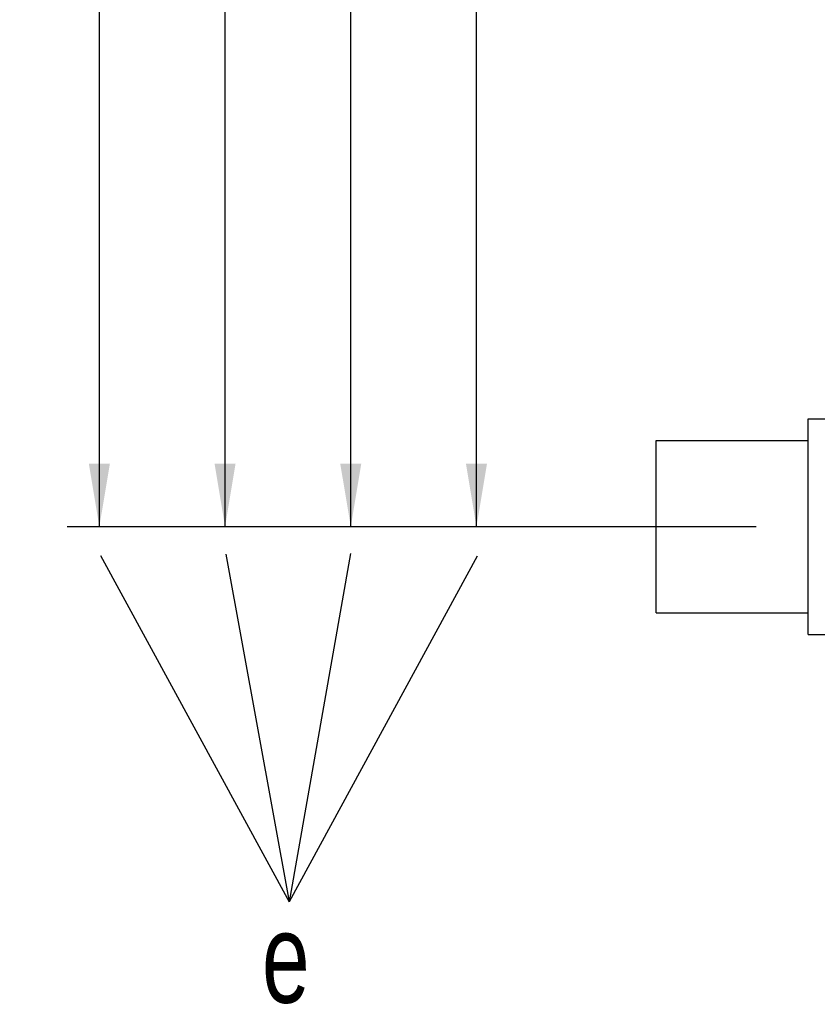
# Model space of a CAD drawing. Header units: millimetres. Extents: x 0 to 1189, y 0 to 841.
# Tile 3 of 193: x 81 to 126, y 217 to 272. Entities that reach past the tile are written whole.
import ezdxf
from ezdxf.enums import TextEntityAlignment as Align

# ---------------------------------------------------------------- set-up
doc = ezdxf.new("R2010")
doc.units = ezdxf.units.MM
doc.header["$LTSCALE"] = 65.395
doc.linetypes.add('CENTER', pattern=[0.6, 0.375, -0.075, 0.075, -0.075])
doc.layers.get('0').update_dxf_attribs({"linetype": 'CONTINUOUS'})
doc.layers.add('6M32E_GENSET_GENERATOR_ABL1093', color=7, linetype='CONTINUOUS')
doc.layers.add('links_14_VBL1092', color=7, linetype='CONTINUOUS')
doc.styles.get("Standard").update_dxf_attribs({"font": 'txt', "width": 0.6})
doc.dimstyles.new('DIMSTYLE_2', dxfattribs={"dimtxt": 3.5, "dimasz": 3.5, "dimexe": 1.8, "dimexo": 0, "dimgap": 0.875, "dimtad": 1, "dimlfac": 25, "dimdsep": 46, "dimtxsty": 'STANDARD', "dimblk": '_FILLED', "dimblk1": '_FILLED', "dimblk2": '_FILLED', "dimcen": 0.09, "dimadec": 0, "dimazin": 0, "dimtp": 2, "dimtm": 2, "dimtfac": 1, "dimtofl": 0, "dimtmove": 0, "dimatfit": 3, "dimldrblk": '_FILLED', "dimfxl": 1, "dimtolj": 1, "dimarcsym": 0})

# ---------------------------------------------------------------- blocks, each defined once
blk = doc.blocks.new('_FILLED')
at = {"color": 0, "linetype": 'BYBLOCK'}
blk.add_solid([(0, 0), (-1, 0.167), (-1, -0.167)], dxfattribs=at)
blk = doc.blocks.new('*D9')
at = {"color": 6, "linetype": 'CONTINUOUS'}
for p, q in [((302.087, 346.755), (105.047, 346.755)), ((106.847, 346.755), (106.847, 295.355)), ((106.847, 243.955), (106.847, 295.355)), ((111.847, 243.955), (105.047, 243.955))]:
    blk.add_line(p, q, dxfattribs=at)
at = {"color": 6, "linetype": 'CONTINUOUS', "xscale": 3.5, "yscale": 3.5, "zscale": 3.5}
for p, rotation in [((106.847, 346.755), 90), ((106.847, 243.955), 270)]:
    blk.add_blockref('_FILLED', p, dxfattribs=dict(at, rotation=rotation))
at = {"color": 6, "linetype": 'CONTINUOUS', "width": 0.672619}
blk.add_text('2570', height=3.5, rotation=90, dxfattribs=at).set_placement((105.972, 295.355), align=Align.CENTER)
blk = doc.blocks.new('*D10')
at = {"color": 6, "linetype": 'CONTINUOUS'}
for p, q in [((295.727, 361.555), (98.047, 361.555)), ((99.847, 361.555), (99.847, 302.755)), ((99.847, 243.955), (99.847, 302.755)), ((111.847, 243.955), (98.047, 243.955))]:
    blk.add_line(p, q, dxfattribs=at)
at = {"color": 6, "linetype": 'CONTINUOUS', "xscale": 3.5, "yscale": 3.5, "zscale": 3.5}
for p, rotation in [((99.847, 361.555), 90), ((99.847, 243.955), 270)]:
    blk.add_blockref('_FILLED', p, dxfattribs=dict(at, rotation=rotation))
at = {"color": 6, "linetype": 'CONTINUOUS', "width": 0.690476}
blk.add_text('2940', height=3.5, rotation=90, dxfattribs=at).set_placement((98.972, 302.755), align=Align.CENTER)
blk = doc.blocks.new('*D11')
at = {"color": 6, "linetype": 'CONTINUOUS'}
for p, q in [((316.379, 365.555), (91.047, 365.555)), ((92.847, 365.555), (92.847, 304.755)), ((92.847, 243.955), (92.847, 304.755)), ((111.847, 243.955), (91.047, 243.955))]:
    blk.add_line(p, q, dxfattribs=at)
at = {"color": 6, "linetype": 'CONTINUOUS', "xscale": 3.5, "yscale": 3.5, "zscale": 3.5}
for p, rotation in [((92.847, 365.555), 90), ((92.847, 243.955), 270)]:
    blk.add_blockref('_FILLED', p, dxfattribs=dict(at, rotation=rotation))
at = {"color": 6, "linetype": 'CONTINUOUS', "width": 0.672619}
blk.add_text('3040', height=3.5, rotation=90, dxfattribs=at).set_placement((91.972, 304.755), align=Align.CENTER)
blk = doc.blocks.new('*D12')
at = {"color": 6, "linetype": 'CONTINUOUS'}
for p, q in [((316.379, 380.155), (84.047, 380.155)), ((85.847, 380.155), (85.847, 312.055)), ((85.847, 243.955), (85.847, 312.055)), ((111.847, 243.955), (84.047, 243.955))]:
    blk.add_line(p, q, dxfattribs=at)
at = {"color": 6, "linetype": 'CONTINUOUS', "xscale": 3.5, "yscale": 3.5, "zscale": 3.5}
for p, rotation in [((85.847, 380.155), 90), ((85.847, 243.955), 270)]:
    blk.add_blockref('_FILLED', p, dxfattribs=dict(at, rotation=rotation))
at = {"color": 6, "linetype": 'CONTINUOUS', "width": 0.654762}
blk.add_text('3405', height=3.5, rotation=90, dxfattribs=at).set_placement((84.972, 312.055), align=Align.CENTER)
blk = doc.blocks.new('6M32E_GENSET_GENERATOR_T1_PBL1094', base_point=(293.698, 266.655))
at = {"layer": '6M32E_GENSET_GENERATOR_T1_PBL1094', "color": 7, "linetype": 'CONTINUOUS'}
for p, q in [((125.327, 237.955), (125.327, 249.955)), ((125.327, 249.955), (127.6, 249.955)), ((116.847, 239.155), (116.847, 248.755)), ((116.847, 248.755), (125.327, 248.755)), ((116.847, 239.155), (125.327, 239.155)), ((125.327, 237.955), (127.374, 237.955))]:
    blk.add_line(p, q, dxfattribs=at)
at = {"layer": '6M32E_GENSET_GENERATOR_T1_PBL1094', "color": 2, "linetype": 'CENTER'}
blk.add_line((475.548, 243.955), (111.847, 243.955), dxfattribs=at)
blk = doc.blocks.new('6M32E_GENSET_GENERATOR_ABL1093', base_point=(293.698, 266.655))
at = {"layer": '6M32E_GENSET_GENERATOR_T1_PBL1094'}
blk.add_blockref('6M32E_GENSET_GENERATOR_T1_PBL1094', (293.698, 266.655), dxfattribs=at)
blk = doc.blocks.new('LINKS_14_VBL1092', base_point=(312.043, 276.055))
at = {"layer": '6M32E_GENSET_GENERATOR_ABL1093'}
blk.add_blockref('6M32E_GENSET_GENERATOR_ABL1093', (293.698, 266.655), dxfattribs=at)

msp = doc.modelspace()

# ---------------------------------------------------------------- linework, layer by layer
at = {"color": 2, "linetype": 'CONTINUOUS'}
for p in [(85.91666, 242.3444), (92.8925, 242.41822), (99.83142, 242.45513), (106.88108, 242.30749)]:
    msp.add_line(p, (96.4225, 223.06964), dxfattribs=at)

# ---------------------------------------------------------------- block references
at = {"layer": 'links_14_VBL1092'}
msp.add_blockref('LINKS_14_VBL1092', (312.04282, 276.05542), dxfattribs=at)

# ---------------------------------------------------------------- texts
at = {"color": 2, "linetype": 'CONTINUOUS', "width": 0.714286}
msp.add_text('e', height=5, dxfattribs=at).set_placement((94.90193, 217.45732))

# ---------------------------------------------------------------- dimensions: what is measured, and where the dimension line sits
at = {"color": 6, "linetype": 'CONTINUOUS'}
for base, p2, picture, middle in [((85.84746, 380.15542), (316.37946, 380.15542), '*D12', (85.84746, 311.72209)), ((92.84746, 365.55542), (316.37946, 365.55542), '*D11', (92.84746, 304.42208)), ((99.84746, 361.55542), (295.72666, 361.55542), '*D10', (99.84746, 302.42209)), ((106.84746, 346.75542), (302.08746, 346.75542), '*D9', (106.84746, 295.02209))]:
    dim = msp.add_linear_dim(base=base, p1=(111.84746, 243.95542), p2=p2, angle=90, dimstyle='DIMSTYLE_2', dxfattribs=at)
    dim.commit()
    dim.dimension.update_dxf_attribs({"geometry": picture, "text_midpoint": middle, "dimtype": 160})

doc.saveas('drawing.dxf')
